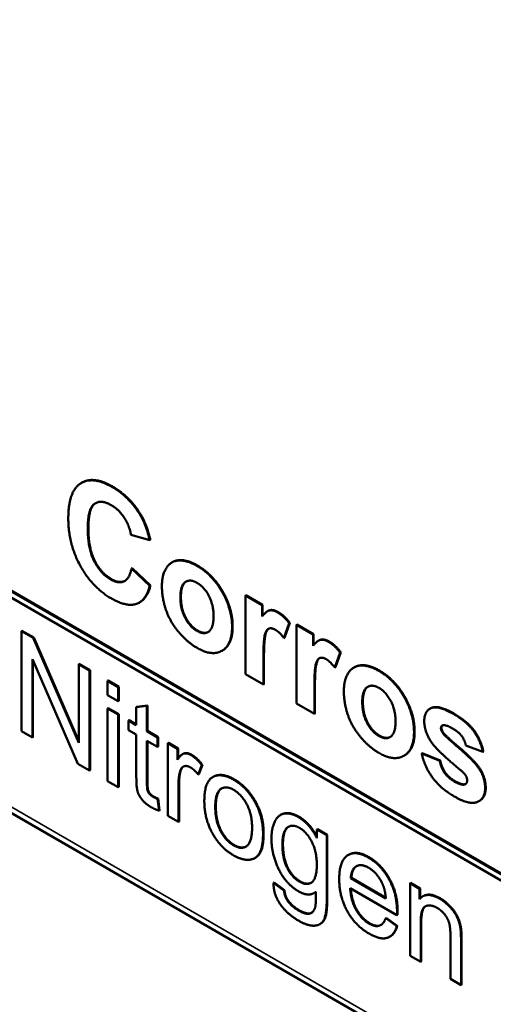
# Model space of a CAD drawing. Header units: inches. Extents: x 0 to 136, y 2 to 86.
# Tile 40 of 61: x 111.43 to 114.43, y 30.11 to 36.34. Entities that reach past the tile are written whole.
import ezdxf

# ---------------------------------------------------------------- set-up
doc = ezdxf.new("R2010")
doc.units = ezdxf.units.IN
doc.header["$LTSCALE"] = 4
doc.header["$MEASUREMENT"] = 0
doc.layers.add('Visible (ANSI)', color=7, linetype='Continuous', lineweight=50)
doc.layers.add('Visible Narrow (ANSI)', color=7, linetype='Continuous', lineweight=35)

msp = doc.modelspace()

# ---------------------------------------------------------------- linework, layer by layer
at = {"layer": 'Visible (ANSI)'}
for p, q in [((120.1518, 27.659), (106.9565, 35.2773)), ((120.1553, 27.6611), (106.96, 35.2794)), ((106.9565, 35.2365), (120.1518, 27.6182)), ((106.5661, 34.1011), (123.7028, 24.2073)), ((111.8261, 33.412), (111.8225, 33.41)), ((112.1362, 33.0828), (112.2547, 33.0473)), ((112.2582, 33.0493), (112.2547, 33.0473)), ((112.3989, 32.9093), (112.3953, 32.9073)), ((112.1438, 32.871), (112.1403, 32.869)), ((112.2565, 32.7596), (112.1403, 32.869)), ((112.1438, 32.871), (112.26, 32.7616)), ((112.26, 32.7616), (112.2565, 32.7596)), ((112.8637, 32.6998), (112.8602, 32.6977)), ((112.8637, 32.6998), (112.9695, 32.6387)), ((112.1918, 32.655), (112.1883, 32.653)), ((112.8602, 32.6977), (112.8602, 32.2012)), ((112.966, 32.6366), (112.8602, 32.6977)), ((112.9695, 32.6387), (112.966, 32.6366)), ((112.966, 32.5661), (112.966, 32.6366)), ((112.9695, 32.6387), (112.9695, 32.5705)), ((113.0035, 32.6004), (112.9999, 32.5984)), ((113.1034, 32.4288), (113.1382, 32.5231)), ((113.1418, 32.5251), (113.107, 32.4309)), ((113.1418, 32.5251), (113.1382, 32.5231)), ((113.1861, 32.5136), (113.1826, 32.5116)), ((113.1826, 32.5116), (113.1826, 32.015)), ((113.2884, 32.4505), (113.1826, 32.5116)), ((113.1861, 32.5136), (113.2919, 32.4525)), ((111.4464, 32.4744), (111.4429, 32.4724)), ((111.5172, 32.4295), (111.4429, 32.4724)), ((111.4429, 32.4724), (111.4429, 31.8396)), ((111.4464, 32.4744), (111.5207, 32.4315)), ((113.2919, 32.4525), (113.2884, 32.4505)), ((113.2884, 32.38), (113.2884, 32.4505)), ((113.2919, 32.4525), (113.2919, 32.3844)), ((111.5207, 32.4315), (111.5172, 32.4295)), ((111.8054, 31.7663), (111.5172, 32.4295)), ((111.5207, 32.4315), (111.8054, 31.7765)), ((113.107, 32.4309), (113.1034, 32.4288)), ((113.3259, 32.4143), (113.3223, 32.4122)), ((112.715, 32.3505), (112.7115, 32.3484)), ((113.4258, 32.2427), (113.4607, 32.3369)), ((113.4642, 32.339), (113.4294, 32.2447)), ((113.4642, 32.339), (113.4607, 32.3369)), ((111.5122, 32.2963), (111.8004, 31.6332)), ((111.5122, 31.7996), (111.5122, 32.2963)), ((111.5157, 32.2882), (111.5157, 31.8016)), ((111.809, 32.2651), (111.8054, 32.2631)), ((111.8054, 32.2631), (111.8054, 31.7663)), ((111.8748, 32.223), (111.8054, 32.2631)), ((111.809, 32.2651), (111.8783, 32.2251)), ((112.9741, 32.1354), (112.9741, 32.2884)), ((112.9776, 32.2904), (112.9776, 32.1374)), ((111.8783, 32.2251), (111.8748, 32.223)), ((111.8748, 31.5902), (111.8748, 32.223)), ((111.8783, 32.2251), (111.8783, 31.5923)), ((112.8602, 32.2012), (112.9741, 32.1354)), ((113.4294, 32.2447), (113.4258, 32.2427)), ((113.5501, 32.2446), (113.5466, 32.2426)), ((111.9919, 32.1595), (111.9884, 32.1574)), ((112.0556, 32.1186), (111.9884, 32.1574)), ((111.9884, 32.1574), (111.9884, 32.0682)), ((111.9919, 32.1595), (112.0591, 32.1207)), ((112.9776, 32.1374), (112.9741, 32.1354)), ((112.0591, 32.1207), (112.0556, 32.1186)), ((112.0556, 32.0294), (112.0556, 32.1186)), ((112.0591, 32.1207), (112.0591, 32.0314)), ((113.2965, 31.9492), (113.2965, 32.1022)), ((113.3, 32.1043), (113.3, 31.9513)), ((111.9884, 32.0682), (112.0556, 32.0294)), ((112.0591, 32.0314), (112.0556, 32.0294)), ((113.1826, 32.015), (113.2965, 31.9492)), ((111.9919, 31.9854), (111.9884, 31.9833)), ((112.0556, 31.9445), (111.9884, 31.9833)), ((111.9884, 31.9833), (111.9884, 31.5247)), ((111.9919, 31.9854), (112.0591, 31.9465)), ((112.2373, 31.9997), (112.1701, 31.9918)), ((112.1736, 31.9938), (112.1701, 31.9918)), ((112.1701, 31.9918), (112.1701, 31.8784)), ((112.1736, 31.9938), (112.2408, 32.0018)), ((112.2408, 32.0018), (112.2373, 31.9997)), ((112.2373, 31.8396), (112.2373, 31.9997)), ((112.2408, 32.0018), (112.2408, 31.8416)), ((113.3, 31.9513), (113.2965, 31.9492)), ((114.0314, 31.9839), (114.0278, 31.9819)), ((112.0591, 31.9465), (112.0556, 31.9445)), ((112.0556, 31.4858), (112.0556, 31.9445)), ((112.0591, 31.9465), (112.0591, 31.4879)), ((112.1239, 31.9092), (112.1204, 31.9071)), ((112.1204, 31.9071), (112.1204, 31.8468)), ((112.1701, 31.8784), (112.1204, 31.9071)), ((112.1239, 31.9092), (112.1701, 31.8825)), ((111.4429, 31.8396), (111.5122, 31.7996)), ((112.1204, 31.8468), (112.1701, 31.8181)), ((112.2408, 31.8416), (112.2373, 31.8396)), ((112.3046, 31.8008), (112.2373, 31.8396)), ((112.2408, 31.8416), (112.3081, 31.8028)), ((111.5157, 31.8016), (111.5122, 31.7996)), ((112.1701, 31.8181), (112.1701, 31.5538)), ((112.2373, 31.7793), (112.3046, 31.7405)), ((112.2373, 31.5107), (112.2373, 31.7793)), ((112.2408, 31.7773), (112.2408, 31.5127)), ((112.3081, 31.8028), (112.3046, 31.8008)), ((112.3046, 31.7405), (112.3046, 31.8008)), ((112.3081, 31.8028), (112.3081, 31.7425)), ((112.3733, 31.7652), (112.3697, 31.7632)), ((112.3733, 31.7652), (112.4338, 31.7302)), ((112.3081, 31.7425), (112.3046, 31.7405)), ((112.4303, 31.7282), (112.3697, 31.7632)), ((112.3697, 31.7632), (112.3697, 31.3045)), ((112.4338, 31.7302), (112.4303, 31.7282)), ((112.4303, 31.6587), (112.4303, 31.7282)), ((112.4338, 31.7302), (112.4338, 31.664)), ((114.2556, 31.7485), (114.3628, 31.7096)), ((114.3663, 31.7116), (114.3628, 31.7096)), ((112.4666, 31.6964), (112.463, 31.6944)), ((113.8663, 31.6858), (113.8627, 31.6838)), ((113.9797, 31.7009), (113.9761, 31.6989)), ((114.0901, 31.6529), (113.9761, 31.6989)), ((113.9797, 31.7009), (114.0936, 31.655)), ((114.0936, 31.655), (114.0901, 31.6529)), ((111.8004, 31.6332), (111.8748, 31.5902)), ((111.8783, 31.5923), (111.8748, 31.5902)), ((112.5619, 31.5654), (112.5852, 31.6243)), ((112.5888, 31.6263), (112.5654, 31.5675)), ((112.5888, 31.6263), (112.5852, 31.6243)), ((111.9884, 31.5247), (112.0556, 31.4858)), ((112.5654, 31.5675), (112.5619, 31.5654)), ((112.6568, 31.5515), (112.6533, 31.5494)), ((112.0591, 31.4879), (112.0556, 31.4858)), ((112.437, 31.2657), (112.437, 31.5058)), ((112.4405, 31.5079), (112.4405, 31.2677)), ((112.3081, 31.4136), (112.3046, 31.4116)), ((112.3142, 31.337), (112.3046, 31.4116)), ((112.3081, 31.4136), (112.3177, 31.3391)), ((114.3411, 31.3987), (114.3376, 31.3966)), ((112.3177, 31.3391), (112.3142, 31.337)), ((112.3697, 31.3045), (112.437, 31.2657)), ((112.4405, 31.2677), (112.437, 31.2657)), ((113.0858, 31.3118), (113.0823, 31.3098)), ((113.3164, 31.2207), (113.3129, 31.2186)), ((113.3129, 31.2186), (113.3129, 31.1632)), ((113.3751, 31.1827), (113.3129, 31.2186)), ((113.3164, 31.2207), (113.3786, 31.1847)), ((113.3786, 31.1847), (113.3751, 31.1827)), ((113.3751, 30.7867), (113.3751, 31.1827)), ((113.3786, 31.1847), (113.3786, 30.7888)), ((112.9232, 31.0392), (112.9196, 31.0371)), ((113.5137, 31.0584), (113.5102, 31.0564)), ((113.5307, 30.9113), (113.5271, 30.9092)), ((113.7489, 30.7812), (113.5271, 30.9092)), ((113.5307, 30.9113), (113.7486, 30.7855)), ((113.042, 30.8828), (113.0384, 30.8808)), ((113.104, 30.8318), (113.0384, 30.8808)), ((113.042, 30.8828), (113.1075, 30.8339)), ((113.1075, 30.8339), (113.104, 30.8318)), ((113.5234, 30.8477), (113.8195, 30.6768)), ((113.9058, 30.8804), (113.9022, 30.8784)), ((113.9628, 30.8434), (113.9022, 30.8784)), ((113.9022, 30.8784), (113.9022, 30.4197)), ((113.9058, 30.8804), (113.9663, 30.8454)), ((113.9663, 30.8454), (113.9628, 30.8434)), ((113.9628, 30.7783), (113.9628, 30.8434)), ((113.9663, 30.8454), (113.9663, 30.7821)), ((113.3005, 30.8189), (113.2969, 30.8168)), ((113.986, 30.7967), (113.9824, 30.7947)), ((113.7516, 30.6588), (113.7481, 30.6567)), ((113.8178, 30.6063), (113.7481, 30.6567)), ((113.7516, 30.6588), (113.8214, 30.6084)), ((113.823, 30.6788), (113.8195, 30.6768)), ((113.3344, 30.621), (113.3308, 30.6189)), ((113.8214, 30.6084), (113.8178, 30.6063)), ((113.9695, 30.3809), (113.9695, 30.6312)), ((113.973, 30.6332), (113.973, 30.3829)), ((113.7766, 30.5415), (113.7731, 30.5395)), ((114.1574, 30.5511), (114.1574, 30.2723)), ((114.2247, 30.2335), (114.2247, 30.5152)), ((114.2282, 30.5172), (114.2282, 30.2356)), ((113.9022, 30.4197), (113.9695, 30.3809)), ((113.973, 30.3829), (113.9695, 30.3809)), ((114.1574, 30.2723), (114.2247, 30.2335)), ((114.2282, 30.2356), (114.2247, 30.2335))]:
    msp.add_line(p, q, dxfattribs=at)
for points, degree, knots in [([(110.1711, 42.1512), (111.1777, 39.5983), (113.0256, 37.206), (115.1356, 35.9878), (117.2452, 34.7698), (119.0932, 35.0282), (120.0998, 36.4189)], 3, [2, 2, 2, 2, 3, 3, 3, 4, 4, 4, 4]), ([(111.9132, 33.2827), (111.9104, 33.281), (111.8666, 33.2483), (111.8666, 33.1256)], 2, [0.935795, 0.935795, 0.935795, 1, 2, 2, 2]), ([(112.3989, 32.9093), (112.4181, 32.9204), (112.4938, 32.9243), (112.5571, 32.8877)], 2, [1.518692, 1.518692, 1.518692, 2, 3, 3, 3]), ([(112.0122, 32.8013), (112.0602, 32.7736), (112.0961, 32.7897), (112.0975, 32.7905)], 2, [0, 0, 0, 1, 1.044331, 1.044331, 1.044331]), ([(112.4854, 32.7865), (112.4839, 32.7856), (112.4522, 32.7629), (112.4522, 32.6893)], 2, [0.953403, 0.953403, 0.953403, 1, 2, 2, 2]), ([(113.0035, 32.6004), (113.0111, 32.6048), (113.0396, 32.6092), (113.0672, 32.5932)], 2, [0.672897, 0.672897, 0.672897, 1, 2, 2, 2]), ([(112.7796, 32.5013), (112.7796, 32.3891), (112.7158, 32.3509), (112.715, 32.3505)], 2, [0, 0, 0, 1, 1.01171, 1.01171, 1.01171]), ([(113.0075, 32.4884), (112.995, 32.4796), (112.9776, 32.4173), (112.9776, 32.2904)], 2, [1.176429, 1.176429, 1.176429, 2, 3, 3, 3]), ([(113.3259, 32.4143), (113.3335, 32.4187), (113.362, 32.423), (113.3896, 32.4071)], 2, [0.672897, 0.672897, 0.672897, 1, 2, 2, 2]), ([(113.3299, 32.3023), (113.3174, 32.2935), (113.3, 32.2311), (113.3, 32.1043)], 2, [1.176429, 1.176429, 1.176429, 2, 3, 3, 3]), ([(113.5501, 32.2446), (113.5694, 32.2557), (113.6451, 32.2596), (113.7084, 32.223)], 2, [1.518692, 1.518692, 1.518692, 2, 3, 3, 3]), ([(113.6366, 32.1218), (113.6352, 32.1209), (113.6035, 32.0983), (113.6035, 32.0246)], 2, [0.953403, 0.953403, 0.953403, 1, 2, 2, 2]), ([(114.0314, 31.9839), (114.0353, 31.9861), (114.0837, 32.0064), (114.1764, 31.9528)], 2, [0.901818, 0.901818, 0.901818, 1, 2, 2, 2]), ([(113.9308, 31.8367), (113.9308, 31.7244), (113.867, 31.6862), (113.8663, 31.6858)], 2, [0, 0, 0, 1, 1.01171, 1.01171, 1.01171]), ([(112.4666, 31.6964), (112.4716, 31.6993), (112.4961, 31.7044), (112.5199, 31.6907)], 2, [0.754098, 0.754098, 0.754098, 1, 2, 2, 2]), ([(112.7103, 31.4779), (112.7083, 31.4766), (112.6732, 31.4507), (112.6732, 31.3625)], 2, [0.941557, 0.941557, 0.941557, 1, 2, 2, 2]), ([(113.0858, 31.3118), (113.0965, 31.3179), (113.1481, 31.328), (113.2007, 31.2976)], 2, [1.678756, 1.678756, 1.678756, 2, 3, 3, 3]), ([(113.1342, 31.2359), (113.1317, 31.2343), (113.0979, 31.2084), (113.0979, 31.1254)], 2, [0.923249, 0.923249, 0.923249, 1, 2, 2, 2]), ([(112.9756, 31.1946), (112.9756, 31.1064), (112.9407, 31.0493), (112.9232, 31.0392)], 2, [0, 0, 0, 1, 1.517949, 1.517949, 1.517949]), ([(113.5271, 30.8456), (113.5316, 30.7703), (113.5971, 30.6535), (113.6468, 30.6248)], 2, [0.027131, 0.027131, 0.027131, 1, 2, 2, 2]), ([(113.3786, 30.7888), (113.3786, 30.6817), (113.3501, 30.63), (113.3344, 30.621)], 2, [0, 0, 0, 1, 1.518919, 1.518919, 1.518919]), ([(113.199, 30.7082), (113.2454, 30.6815), (113.2754, 30.6894), (113.2794, 30.6915)], 2, [0, 0, 0, 1, 1.178218, 1.178218, 1.178218]), ([(113.6468, 30.6248), (113.684, 30.6033), (113.7141, 30.6121), (113.7179, 30.6141)], 2, [0, 0, 0, 1, 1.155802, 1.155802, 1.155802])]:
    msp.add_open_spline(points, degree=degree, knots=knots, dxfattribs=at)
for points in [[(112.0173, 33.3843), (111.8925, 33.4564), (111.7396, 33.3556), (111.7396, 33.1843)], [(111.8261, 33.412), (111.9012, 33.4554), (112.0208, 33.3864)], [(112.1941, 33.2081), (112.1258, 33.3217), (112.0173, 33.3843)], [(112.0208, 33.3864), (112.1293, 33.3237), (112.1976, 33.2101)], [(111.8631, 33.1235), (111.8631, 33.2462), (111.9454, 33.3078), (112.0114, 33.2697)], [(112.0114, 33.2697), (112.0589, 33.2423), (112.1258, 33.1421), (112.1362, 33.0828)], [(112.2547, 33.0473), (112.2343, 33.141), (112.1941, 33.2081)], [(112.1976, 33.2101), (112.2379, 33.143), (112.2582, 33.0493)], [(111.7396, 33.1843), (111.7396, 33.023), (111.892, 32.7486), (112.0101, 32.6805)], [(112.0087, 32.7993), (111.944, 32.8366), (111.8631, 32.9935), (111.8631, 33.1235)], [(111.8666, 33.1256), (111.8666, 32.9955), (111.9476, 32.8386), (112.0122, 32.8013)], [(112.5536, 32.8857), (112.4903, 32.9222), (112.3881, 32.917), (112.332, 32.8267), (112.332, 32.7614)], [(112.776, 32.4993), (112.776, 32.611), (112.6512, 32.8293), (112.5536, 32.8857)], [(112.5571, 32.8877), (112.6548, 32.8313), (112.7796, 32.6131), (112.7796, 32.5013)], [(112.1403, 32.869), (112.1254, 32.8024), (112.0566, 32.7716), (112.0087, 32.7993)], [(112.26, 32.7616), (112.238, 32.6817), (112.1918, 32.655)], [(112.332, 32.7614), (112.332, 32.6758), (112.3881, 32.5244), (112.4952, 32.4009), (112.5545, 32.3667)], [(112.4487, 32.6873), (112.4487, 32.7609), (112.5093, 32.8042), (112.554, 32.7784)], [(112.554, 32.7784), (112.5988, 32.7525), (112.6589, 32.6395), (112.6589, 32.5664)], [(112.0101, 32.6805), (112.1055, 32.6254), (112.2298, 32.6627), (112.2565, 32.7596)], [(112.554, 32.474), (112.5093, 32.4998), (112.4487, 32.6131), (112.4487, 32.6873)], [(112.4522, 32.6893), (112.4522, 32.6152), (112.5128, 32.5019), (112.5576, 32.476)], [(113.0636, 32.5912), (113.0361, 32.6071), (112.9931, 32.6006), (112.966, 32.5661)], [(113.1382, 32.5231), (113.1025, 32.5687), (113.0636, 32.5912)], [(113.0672, 32.5932), (113.1061, 32.5708), (113.1418, 32.5251)], [(112.6589, 32.5664), (112.6589, 32.4917), (112.5988, 32.4481), (112.554, 32.474)], [(112.5545, 32.3667), (112.6499, 32.3116), (112.776, 32.387), (112.776, 32.4993)], [(112.5576, 32.476), (112.5975, 32.453), (112.6258, 32.4678)], [(112.9741, 32.2884), (112.9741, 32.4152), (112.9931, 32.4836), (113.0261, 32.4949), (113.0501, 32.481)], [(113.0501, 32.481), (113.0745, 32.4669), (113.1034, 32.4288)], [(113.386, 32.4051), (113.3585, 32.421), (113.3155, 32.4145), (113.2884, 32.38)], [(113.4607, 32.3369), (113.4249, 32.3826), (113.386, 32.4051)], [(113.3896, 32.4071), (113.4285, 32.3846), (113.4642, 32.339)], [(113.2965, 32.1022), (113.2965, 32.2291), (113.3155, 32.2975), (113.3485, 32.3087), (113.3725, 32.2949)], [(113.3725, 32.2949), (113.3969, 32.2808), (113.4258, 32.2427)], [(113.7048, 32.221), (113.6415, 32.2576), (113.5393, 32.2523), (113.4833, 32.162), (113.4833, 32.0967)], [(113.9273, 31.8346), (113.9273, 31.9464), (113.8025, 32.1646), (113.7048, 32.221)], [(113.7084, 32.223), (113.806, 32.1667), (113.9308, 31.9484), (113.9308, 31.8367)], [(113.4833, 32.0967), (113.4833, 32.0111), (113.5393, 31.8597), (113.6465, 31.7362), (113.7057, 31.702)], [(113.5999, 32.0226), (113.5999, 32.0962), (113.6605, 32.1396), (113.7053, 32.1137)], [(113.7053, 32.1137), (113.75, 32.0879), (113.8102, 31.9748), (113.8102, 31.9017)], [(113.7053, 31.8093), (113.6605, 31.8351), (113.5999, 31.9485), (113.5999, 32.0226)], [(113.6035, 32.0246), (113.6035, 31.9505), (113.6641, 31.8372), (113.7088, 31.8113)], [(114.1728, 31.9508), (114.0801, 32.0043), (113.992, 31.9675), (113.992, 31.9028)], [(114.3628, 31.7096), (114.3465, 31.7842), (114.261, 31.8999), (114.1728, 31.9508)], [(114.1764, 31.9528), (114.2645, 31.9019), (114.35, 31.7863), (114.3663, 31.7116)], [(113.8102, 31.9017), (113.8102, 31.8271), (113.75, 31.7835), (113.7053, 31.8093)], [(113.992, 31.9028), (113.992, 31.8318), (114.0431, 31.762)], [(113.7057, 31.702), (113.8011, 31.6469), (113.9273, 31.7224), (113.9273, 31.8346)], [(114.0978, 31.8584), (114.0978, 31.8751), (114.1109, 31.8774)], [(114.1091, 31.8284), (114.0978, 31.8448), (114.0978, 31.8584)], [(114.1073, 31.8764), (114.1013, 31.8717), (114.1013, 31.8604)], [(114.1013, 31.8604), (114.1013, 31.8468), (114.1126, 31.8304)], [(114.3415, 31.5986), (114.3058, 31.6542), (114.1245, 31.8064), (114.1091, 31.8284)], [(114.1109, 31.8774), (114.1299, 31.8811), (114.1746, 31.8553)], [(114.1126, 31.8304), (114.128, 31.8085), (114.3093, 31.6563), (114.345, 31.6007)], [(114.1746, 31.8553), (114.2104, 31.8346), (114.2488, 31.7816), (114.2556, 31.7485)], [(113.7088, 31.8113), (113.7488, 31.7883), (113.777, 31.8032)], [(114.0431, 31.762), (114.0797, 31.7117), (114.2172, 31.5973)], [(112.5163, 31.6886), (112.4925, 31.7024), (112.4533, 31.6942), (112.4303, 31.6587)], [(112.5852, 31.6243), (112.5502, 31.6691), (112.5163, 31.6886)], [(112.5199, 31.6907), (112.5537, 31.6711), (112.5888, 31.6263)], [(113.9761, 31.6989), (113.992, 31.6192), (114.0942, 31.4777), (114.1819, 31.4271)], [(114.1819, 31.5221), (114.1421, 31.5451), (114.0973, 31.6106), (114.0901, 31.6529)], [(114.0936, 31.655), (114.1009, 31.6127), (114.1456, 31.5471), (114.1854, 31.5242)], [(112.437, 31.5058), (112.437, 31.555), (112.4482, 31.59)], [(112.4518, 31.592), (112.4405, 31.5571), (112.4405, 31.5079)], [(112.4482, 31.59), (112.4558, 31.6127), (112.4904, 31.6235), (112.5126, 31.6107)], [(112.4684, 31.6162), (112.4574, 31.6089), (112.4518, 31.592)], [(112.5126, 31.6107), (112.5372, 31.5965), (112.5619, 31.5654)], [(114.2172, 31.5973), (114.2465, 31.5725), (114.2551, 31.5582)], [(114.3772, 31.4804), (114.3772, 31.543), (114.3415, 31.5986)], [(114.345, 31.6007), (114.3808, 31.5451), (114.3808, 31.4824)], [(112.1701, 31.5538), (112.1701, 31.4839), (112.1863, 31.4311), (112.2269, 31.3807), (112.2632, 31.3597)], [(112.6617, 31.5536), (112.6003, 31.5278), (112.6003, 31.4009)], [(112.6568, 31.5515), (112.6609, 31.5538), (112.6652, 31.5556)], [(112.7862, 31.5329), (112.7126, 31.5753), (112.6617, 31.5536)], [(112.6652, 31.5556), (112.7162, 31.5773), (112.7897, 31.5349)], [(112.972, 31.1926), (112.972, 31.3016), (112.868, 31.4856), (112.7862, 31.5329)], [(112.7897, 31.5349), (112.8716, 31.4876), (112.9756, 31.3036), (112.9756, 31.1946)], [(114.2484, 31.5025), (114.2262, 31.4965), (114.1819, 31.5221)], [(114.1854, 31.5242), (114.2297, 31.4986), (114.2519, 31.5046)], [(114.2633, 31.5289), (114.2633, 31.507), (114.2484, 31.5025)], [(114.2551, 31.5582), (114.2633, 31.5435), (114.2633, 31.5289)], [(112.2753, 31.4251), (112.2603, 31.4337), (112.2444, 31.454), (112.2373, 31.4774), (112.2373, 31.5107)], [(112.2408, 31.5127), (112.2408, 31.4794), (112.2479, 31.456), (112.2638, 31.4358), (112.2789, 31.4271)], [(112.6696, 31.3604), (112.6696, 31.4487), (112.736, 31.4976), (112.7862, 31.4687)], [(112.7862, 31.4687), (112.8359, 31.44), (112.9027, 31.3136), (112.9027, 31.2288)], [(114.1819, 31.4271), (114.2786, 31.3712), (114.3772, 31.4125), (114.3772, 31.4804)], [(114.2519, 31.5046), (114.2532, 31.505), (114.2544, 31.5055)], [(114.3808, 31.4824), (114.3808, 31.4215), (114.3411, 31.3987)], [(112.3046, 31.4116), (112.2862, 31.4188), (112.2753, 31.4251)], [(112.2789, 31.4271), (112.2897, 31.4208), (112.3081, 31.4136)], [(112.6003, 31.4009), (112.6003, 31.2847), (112.703, 31.1019), (112.7862, 31.0539)], [(112.2632, 31.3597), (112.2858, 31.3467), (112.3142, 31.337)], [(112.7862, 31.1176), (112.736, 31.1465), (112.6696, 31.2727), (112.6696, 31.3604)], [(112.6732, 31.3625), (112.6732, 31.2747), (112.7396, 31.1486), (112.7897, 31.1196)], [(113.1972, 31.2956), (113.1445, 31.3259), (113.0664, 31.3108), (113.0251, 31.2237), (113.0251, 31.1581)], [(113.3129, 31.1632), (113.2673, 31.255), (113.1972, 31.2956)], [(113.2007, 31.2976), (113.2682, 31.2586), (113.3129, 31.1722)], [(112.9027, 31.2288), (112.9027, 31.1386), (112.8363, 31.0887), (112.7862, 31.1176)], [(113.0944, 31.1234), (113.0944, 31.2063), (113.1571, 31.2546), (113.2022, 31.2285)], [(113.2022, 31.2285), (113.2477, 31.2022), (113.312, 31.0797), (113.312, 30.9953)], [(112.7862, 31.0539), (112.8384, 31.0238), (112.9261, 31.0291), (112.972, 31.1043), (112.972, 31.1926)], [(113.0251, 31.1581), (113.0251, 31.0626), (113.1149, 30.8743), (113.1967, 30.827)], [(112.7897, 31.1196), (112.834, 31.0941), (112.8651, 31.1106)], [(113.203, 30.8875), (113.1566, 30.9143), (113.0944, 31.0332), (113.0944, 31.1234)], [(113.0979, 31.1254), (113.0979, 31.0352), (113.1602, 30.9163), (113.2065, 30.8896)], [(113.6395, 31.0402), (113.5572, 31.0877), (113.454, 31.0194), (113.454, 30.9037)], [(113.5137, 31.0584), (113.5643, 31.0877), (113.643, 31.0422)], [(113.8199, 30.6973), (113.8199, 30.8106), (113.7189, 30.9944), (113.6395, 31.0402)], [(113.643, 31.0422), (113.7224, 30.9964), (113.8235, 30.8126), (113.8235, 30.6993)], [(113.312, 30.9953), (113.312, 30.9071), (113.2494, 30.8608), (113.203, 30.8875)], [(113.5271, 30.9092), (113.5305, 30.9676), (113.5935, 31.003), (113.6399, 30.9763)], [(113.5633, 30.986), (113.5339, 30.9675), (113.5307, 30.9113)], [(113.6399, 30.9763), (113.6913, 30.9466), (113.7234, 30.8832)], [(113.454, 30.9037), (113.454, 30.7923), (113.556, 30.6095), (113.6432, 30.5591)], [(113.0384, 30.8808), (113.0372, 30.8072), (113.1245, 30.683), (113.1955, 30.642)], [(113.127, 30.7674), (113.1082, 30.7942), (113.104, 30.8318)], [(113.1075, 30.8339), (113.1117, 30.7962), (113.1305, 30.7695)], [(113.2065, 30.8896), (113.2476, 30.8658), (113.2769, 30.8813)], [(113.6432, 30.6227), (113.5935, 30.6514), (113.5271, 30.7698), (113.5234, 30.8477)], [(113.7234, 30.8832), (113.7443, 30.8417), (113.7489, 30.7812)], [(113.1955, 30.7062), (113.152, 30.7313), (113.127, 30.7674)], [(113.1305, 30.7695), (113.1556, 30.7333), (113.199, 30.7082)], [(113.1955, 30.642), (113.2556, 30.6073), (113.3375, 30.6117), (113.3751, 30.6797), (113.3751, 30.7867)], [(113.1967, 30.827), (113.2627, 30.7889), (113.3066, 30.8234)], [(113.3066, 30.8228), (113.3036, 30.8207), (113.3005, 30.8189)], [(113.3066, 30.8234), (113.307, 30.7474), (113.302, 30.7267)], [(114.0889, 30.7807), (114.0066, 30.8282), (113.9628, 30.7783)], [(113.986, 30.7967), (114.0271, 30.8205), (114.0925, 30.7827)], [(114.2209, 30.5931), (114.2151, 30.6297), (114.185, 30.6953), (114.1248, 30.76), (114.0889, 30.7807)], [(114.0925, 30.7827), (114.1284, 30.762), (114.1885, 30.6974), (114.2186, 30.6318), (114.2244, 30.5951)], [(113.302, 30.7267), (113.2928, 30.6929), (113.2418, 30.6794), (113.1955, 30.7062)], [(113.9695, 30.6312), (113.9695, 30.719), (114.0317, 30.7462), (114.0747, 30.7214)], [(113.9995, 30.7321), (113.973, 30.7143), (113.973, 30.6332)], [(114.0747, 30.7214), (114.1019, 30.7057), (114.1416, 30.6548), (114.1574, 30.5984), (114.1574, 30.5511)], [(113.7481, 30.6567), (113.7326, 30.6165), (113.6804, 30.6013), (113.6432, 30.6227)], [(113.8195, 30.6768), (113.8199, 30.6905), (113.8199, 30.6973)], [(113.8235, 30.6993), (113.8235, 30.6925), (113.823, 30.6788)], [(113.6432, 30.5591), (113.7122, 30.5193), (113.8011, 30.5456), (113.8178, 30.6063)], [(113.8214, 30.6084), (113.808, 30.5596), (113.7766, 30.5415)], [(114.2247, 30.5152), (114.2247, 30.5692), (114.2209, 30.5931)], [(114.2244, 30.5951), (114.2282, 30.5712), (114.2282, 30.5172)]]:
    msp.add_open_spline(points, degree=2, dxfattribs=at)
at = {"layer": 'Visible Narrow (ANSI)'}
for p, q in [((106.5705, 34.137), (123.6515, 24.2753)), ((112.0208, 33.3864), (112.0173, 33.3843)), ((112.1976, 33.2101), (112.1941, 33.2081)), ((111.8666, 33.1256), (111.8631, 33.1235)), ((112.5571, 32.8877), (112.5536, 32.8857)), ((112.0122, 32.8013), (112.0087, 32.7993)), ((112.4522, 32.6893), (112.4487, 32.6873)), ((113.0672, 32.5932), (113.0636, 32.5912)), ((112.5576, 32.476), (112.554, 32.474)), ((112.7796, 32.5013), (112.776, 32.4993)), ((113.3896, 32.4071), (113.386, 32.4051)), ((112.9776, 32.2904), (112.9741, 32.2884)), ((113.7084, 32.223), (113.7048, 32.221)), ((113.3, 32.1043), (113.2965, 32.1022)), ((113.6035, 32.0246), (113.5999, 32.0226)), ((114.1764, 31.9528), (114.1728, 31.9508)), ((113.9308, 31.8367), (113.9273, 31.8346)), ((114.1013, 31.8604), (114.0978, 31.8584)), ((114.1126, 31.8304), (114.1091, 31.8284)), ((113.7088, 31.8113), (113.7053, 31.8093)), ((112.5199, 31.6907), (112.5163, 31.6886)), ((112.4518, 31.592), (112.4482, 31.59)), ((114.345, 31.6007), (114.3415, 31.5986)), ((112.6652, 31.5556), (112.6617, 31.5536)), ((112.7897, 31.5349), (112.7862, 31.5329)), ((114.1854, 31.5242), (114.1819, 31.5221)), ((112.2408, 31.5127), (112.2373, 31.5107)), ((112.4405, 31.5079), (112.437, 31.5058)), ((114.2519, 31.5046), (114.2484, 31.5025)), ((114.3808, 31.4824), (114.3772, 31.4804)), ((112.2789, 31.4271), (112.2753, 31.4251)), ((112.6732, 31.3625), (112.6696, 31.3604)), ((113.2007, 31.2976), (113.1972, 31.2956)), ((112.9756, 31.1946), (112.972, 31.1926)), ((112.7897, 31.1196), (112.7862, 31.1176)), ((113.0979, 31.1254), (113.0944, 31.1234)), ((113.643, 31.0422), (113.6395, 31.0402)), ((113.2065, 30.8896), (113.203, 30.8875)), ((113.1305, 30.7695), (113.127, 30.7674)), ((113.3786, 30.7888), (113.3751, 30.7867)), ((114.0925, 30.7827), (114.0889, 30.7807)), ((113.199, 30.7082), (113.1955, 30.7062)), ((113.8235, 30.6993), (113.8199, 30.6973)), ((113.6468, 30.6248), (113.6432, 30.6227)), ((113.973, 30.6332), (113.9695, 30.6312)), ((114.2244, 30.5951), (114.2209, 30.5931)), ((114.2282, 30.5172), (114.2247, 30.5152))]:
    msp.add_line(p, q, dxfattribs=at)

doc.saveas('drawing.dxf')
